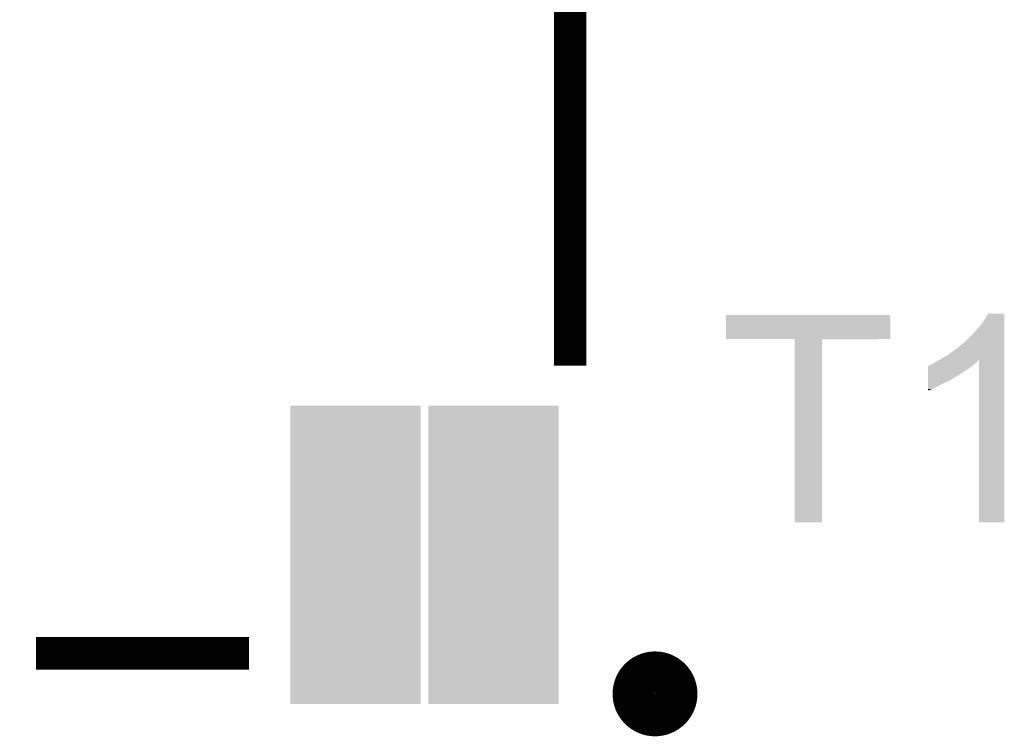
# Model space of a CAD drawing. Extents: x -1.3 to 24.2, y -3.9 to 53.4.
# Tile 43 of 57: x 10.6 to 15.2, y 32.7 to 36.1. Entities that reach past the tile are written whole.
import ezdxf

# ---------------------------------------------------------------- set-up
doc = ezdxf.new("R2010")
doc.units = 0
doc.layers.get('0').update_dxf_attribs({"linetype": 'CONTINUOUS'})
doc.layers.add('TWO-WIRE_ETH_3_CLICK_V103_GTO', color=11, linetype='CONTINUOUS')
doc.layers.add('TWO-WIRE_ETH_3_CLICK_V103_GTS', color=8, linetype='CONTINUOUS')

# ---------------------------------------------------------------- blocks, each defined once
blk = doc.blocks.new('RECTANGLE_120')
blk.add_solid([(0.30607, 0.70104), (0.30607, -0.70104), (-0.30607, 0.70104), (-0.30607, -0.70104)])

msp = doc.modelspace()

# ---------------------------------------------------------------- linework, layer by layer
at = {"layer": 'TWO-WIRE_ETH_3_CLICK_V103_GTO', "const_width": 0.1524}
for points in [[(13.13942, 34.43478), (13.13942, 36.63442)], [(10.6299, 33.0835), (11.63066, 33.0835)]]:
    msp.add_lwpolyline(points, dxfattribs=at)
at = {"layer": 'TWO-WIRE_ETH_3_CLICK_V103_GTO', "const_width": 0.20066}
msp.add_lwpolyline([(13.43914, 32.893, 1), (13.63726, 32.893, 1)], format="xyb", close=True, dxfattribs=at)
at = {"layer": 'TWO-WIRE_ETH_3_CLICK_V103_GTO'}
for points in [[(13.87094, 34.559262), (13.87096, 34.673518), (14.643078, 34.559262), (14.6431, 34.673518)], [(13.87096, 34.673518), (13.870962, 34.67354), (14.6431, 34.673518), (13.870962, 34.67354)], [(15.07236, 34.63036), (15.0876, 34.653218), (15.179038, 34.63036), (15.179038, 34.653218)], [(15.0876, 34.653218), (15.102838, 34.678598), (15.179038, 34.653218), (15.17904, 34.678598)], [(15.102838, 34.678598), (15.102852, 34.67862), (15.17904, 34.678598), (15.102852, 34.67862)], [(15.0368, 34.58972), (15.07236, 34.63036), (15.179038, 34.58972), (15.179038, 34.63036)], [(14.193498, 34.55924), (13.87094, 34.559262), (14.643078, 34.55924), (14.643078, 34.559262)], [(14.1935, 34.559218), (14.193498, 34.55924), (14.32306, 34.559218), (14.643078, 34.55924)], [(14.19352, 33.698202), (14.1935, 34.559218), (14.323038, 33.698202), (14.32306, 34.559218)], [(14.993618, 34.546538), (15.0368, 34.58972), (15.179036, 34.546538), (15.179038, 34.58972)], [(14.9352, 34.50082), (14.96568, 34.52368), (15.179036, 34.50082), (15.179036, 34.52368)], [(14.96568, 34.52368), (14.993618, 34.546538), (15.179036, 34.52368), (15.179036, 34.546538)], [(14.858148, 34.452558), (14.870838, 34.460172), (15.052038, 34.452558), (15.057116, 34.460172)], [(14.870838, 34.460172), (14.870852, 34.46018), (15.057116, 34.460172), (15.059638, 34.46018)], [(14.870852, 34.46018), (14.87932, 34.46526), (15.179034, 34.46018), (15.179034, 34.46526)], [(14.87932, 34.46526), (14.907262, 34.4805), (15.179034, 34.46526), (15.179034, 34.4805)], [(14.907262, 34.4805), (14.9352, 34.50082), (15.179034, 34.4805), (15.179036, 34.50082)], [(15.05966, 33.698202), (15.059638, 34.46018), (15.179018, 33.698202), (15.179034, 34.46018)], [(14.820904, 34.42208), (14.820906, 34.432246), (15.013938, 34.42208), (15.026138, 34.432246)], [(14.820904, 34.40938), (14.820904, 34.42208), (14.99362, 34.40938), (15.013938, 34.42208)], [(14.820906, 34.432246), (14.82344, 34.43478), (15.026138, 34.432246), (15.02918, 34.43478)], [(14.82344, 34.43478), (14.823444, 34.434782), (15.02918, 34.43478), (15.029182, 34.434782)], [(14.823444, 34.434782), (14.828522, 34.43732), (15.029182, 34.434782), (15.032354, 34.43732)], [(14.828522, 34.43732), (14.83614, 34.43986), (15.032354, 34.43732), (15.03553, 34.43986)], [(14.83614, 34.43986), (14.846298, 34.44494), (15.03553, 34.43986), (15.04188, 34.44494)], [(14.846298, 34.44494), (14.846302, 34.444942), (15.04188, 34.44494), (15.041882, 34.444942)], [(14.846302, 34.444942), (14.853918, 34.45002), (15.041882, 34.444942), (15.048652, 34.45002)], [(14.853918, 34.45002), (14.858148, 34.452558), (15.048652, 34.45002), (15.052038, 34.452558)], [(14.820902, 34.39414), (14.820904, 34.40938), (14.970762, 34.39414), (14.99362, 34.40938)], [(14.820902, 34.3789), (14.820902, 34.39414), (14.945356, 34.3789), (14.970762, 34.39414)], [(14.820902, 34.378878), (14.820902, 34.3789), (14.94282, 34.378878), (14.945356, 34.3789)], [(14.820902, 34.376354), (14.820902, 34.378878), (14.942806, 34.376354), (14.94282, 34.378878)], [(14.820902, 34.37128), (14.820902, 34.376354), (14.932662, 34.37128), (14.942806, 34.376354)], [(14.820902, 34.36366), (14.820902, 34.37128), (14.919958, 34.36366), (14.932662, 34.37128)], [(14.8209, 34.35604), (14.820902, 34.36366), (14.90218, 34.35604), (14.919958, 34.36366)], [(14.8209, 34.32556), (14.8209, 34.35604), (14.84122, 34.32556), (14.90218, 34.35604)], [(14.8209, 34.31797), (14.8209, 34.32556), (14.8209, 34.31797), (14.84122, 34.32556)], [(14.323038, 33.69818), (14.19352, 33.698202), (14.323038, 33.69818), (14.323038, 33.698202)], [(15.179018, 33.69818), (15.05966, 33.698202), (15.179018, 33.69818), (15.179018, 33.698202)]]:
    msp.add_solid(points, dxfattribs=at)

# ---------------------------------------------------------------- block references
at = {"layer": 'TWO-WIRE_ETH_3_CLICK_V103_GTS'}
for p in [(12.13104, 33.54578), (12.77874, 33.54578)]:
    msp.add_blockref('RECTANGLE_120', p, dxfattribs=at)

doc.saveas('drawing.dxf')
